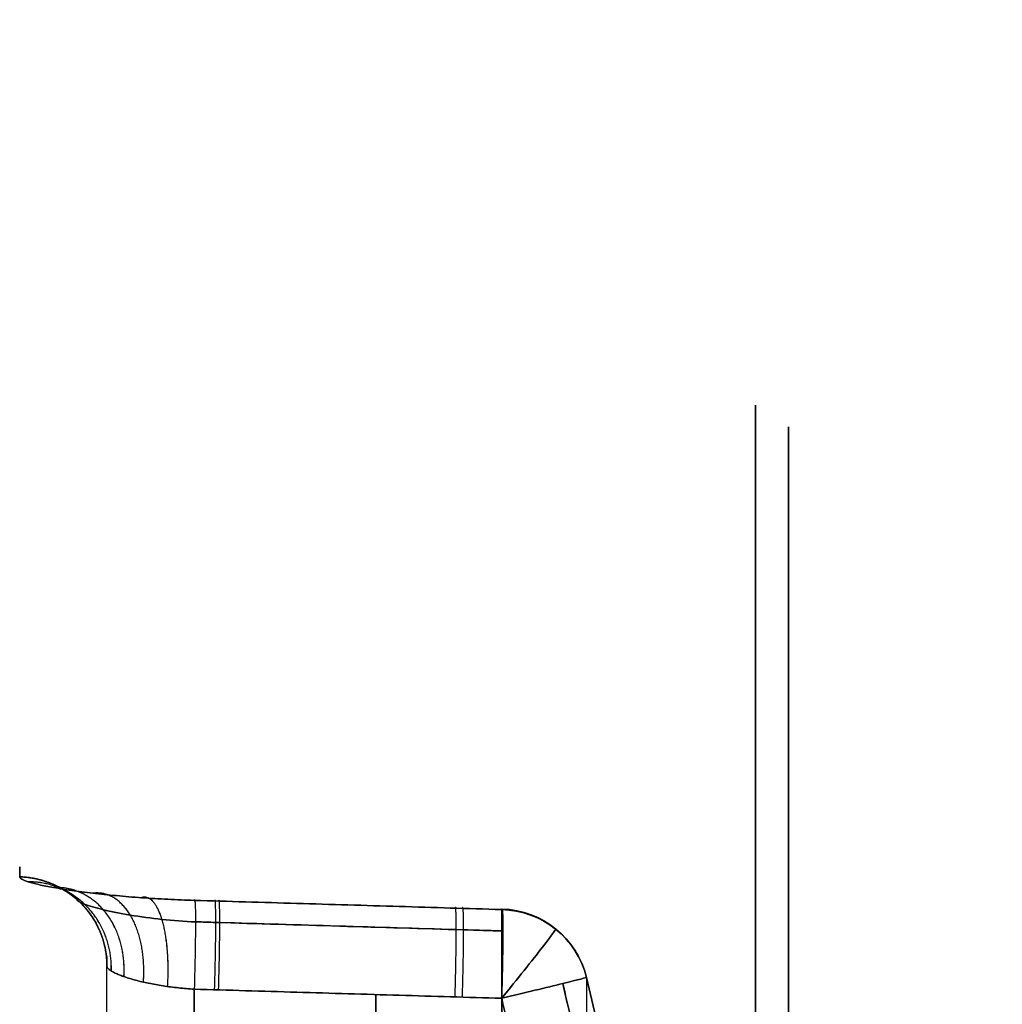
# Model space of a CAD drawing. Header units: centimetres. Extents: x -11 to 25.4, y -15 to 20.7.
# Tile 239 of 256: x 13.961 to 14.51, y 1.866 to 2.415. Entities that reach past the tile are written whole.
import ezdxf

# ---------------------------------------------------------------- set-up
doc = ezdxf.new("R2010")
doc.units = ezdxf.units.CM
doc.layers.add('Default', color=7, linetype='Continuous', true_color=0x000000)

msp = doc.modelspace()

# ---------------------------------------------------------------- linework, layer by layer
at = {"layer": 'Default'}
for p, q in [((14.159999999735, 1.871061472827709, -0.1960721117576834), (14.159999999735, 0.8353226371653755, -0.1960721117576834)), ((14.15999999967, 0.83532263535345, 0.1960721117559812), (14.15999999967, 1.871061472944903, 0.1960721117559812))]:
    msp.add_line(p, q, dxfattribs=at)
at = {"layer": 'Default', "extrusion": (1, 0, 0)}
for centre, radius, start, end in [((-3.92060922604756e-16, 1.256073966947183e-16, 14.3719318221), 2.199999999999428, 225.4753440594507, 45), ((-1.379715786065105e-12, 1.367679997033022e-11, 14.39028331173), 2.187951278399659, 225.4753440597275, 44.9999999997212), ((0, 0, 14.01), 1.892373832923, 355.6529789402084, 4.347021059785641)]:
    msp.add_arc(centre, radius, start, end, dxfattribs=at)
at = {"layer": 'Default', "extrusion": (-1, 0, 0)}
for centre, radius, start, end in [((8.460168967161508e-07, 6.431074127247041e-08, -13.96130886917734), 1.942357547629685, 175.652982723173, 184.3470210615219), ((1.476648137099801e-10, -1.450679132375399e-10, -14.23023032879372), 1.935314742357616, 135.00000000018, 172.4445511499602), ((6.42605080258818e-11, 5.936175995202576e-11, -14.23023033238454), 1.935314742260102, 187.5554488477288, 262.4445511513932)]:
    msp.add_arc(centre, radius, start, end, dxfattribs=at)
at = {"layer": 'Default', "extrusion": (-2.921592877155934e-11, -0.07579706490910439, -0.9971232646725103)}
msp.add_arc((13.95999999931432, -1.892373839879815, -2.678497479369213e-09), 0.0499999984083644, 271.4999999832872, 1.801625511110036e-06, dxfattribs=at)
at = {"layer": 'Default', "extrusion": (0.999213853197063, -0.0297833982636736, -0.02616533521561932)}
msp.add_arc((2.292071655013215, 0.1228730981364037, 13.99688325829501), 0.04999999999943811, 352.599967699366, 89.95530694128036, dxfattribs=at)
at = {"layer": 'Default', "extrusion": (-0.9992138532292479, 0.02978339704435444, -0.02616533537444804)}
msp.add_arc((-2.292071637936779, -0.1228731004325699, -13.99688326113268), 0.05000000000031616, 172.59996770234, 269.9553096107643, dxfattribs=at)
at = {"layer": 'Default', "extrusion": (0.9992114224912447, -0.02986491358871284, -0.0261652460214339)}
msp.add_arc((2.293220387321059, 0.1228669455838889, 14.16837065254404), 0.04999999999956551, 352.4445534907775, 89.95519240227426, dxfattribs=at)
at = {"layer": 'Default', "extrusion": (-0.9992114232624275, 0.02986488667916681, -0.02616524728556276)}
msp.add_arc((-2.293220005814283, -0.1228669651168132, -14.16837071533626), 0.04999999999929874, 172.4445535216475, 269.955192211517, dxfattribs=at)
at = {"layer": 'Default', "extrusion": (-7.145872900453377e-07, -0.1315127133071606, 0.9913144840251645)}
msp.add_arc((14.22891133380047, 1.885408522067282, -6.30689255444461e-05), 0.04999999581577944, 13.59065371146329, 88.50031044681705, dxfattribs=at)
at = {"layer": 'Default', "extrusion": (8.577481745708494e-10, -0.1314856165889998, -0.9913180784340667)}
msp.add_arc((14.22892150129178, -1.885331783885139, 1.206538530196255e-08), 0.04999999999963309, 271.4999986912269, 346.4094868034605, dxfattribs=at)
at = {"layer": 'Default', "extrusion": (-0.02617694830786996, 2.62984078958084e-15, -0.9996573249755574)}
msp.add_arc((-1.868963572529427, -14.23053469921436, -0.1246606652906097), 0.05, 181.705706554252, 256.5295266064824, dxfattribs=at)
at = {"layer": 'Default', "extrusion": (0.02617694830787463, 4.77048955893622e-16, -0.9996573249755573)}
msp.add_arc((1.868963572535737, 14.23053469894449, 0.1246606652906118), 0.05000000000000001, 1.705706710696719, 76.52953374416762, dxfattribs=at)
at = {"layer": 'Default', "extrusion": (0.7755554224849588, -0.6309527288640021, -0.02030863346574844)}
msp.add_arc((10.42941265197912, -0.04763789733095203, 9.861123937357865), 0.0500000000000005, 354.1112564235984, 89.05344074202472, dxfattribs=at)
at = {"layer": 'Default', "extrusion": (0.7755554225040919, -0.630952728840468, 0.02030863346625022)}
msp.add_arc((10.42941265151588, 0.04763789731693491, 9.861123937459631), 0.0499999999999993, 270.9465621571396, 5.888506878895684, dxfattribs=at)
at = {"layer": 'Default', "extrusion": (-0.9999999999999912, 1.32068628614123e-07, 7.668941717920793e-10)}
msp.add_arc((-1.850284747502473e-06, 1.074408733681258e-08, -14.00999974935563), 1.892373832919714, 175.6529789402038, 184.3470210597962, dxfattribs=at)
at = {"layer": 'Default', "extrusion": (-0.2328647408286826, 0.9724900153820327, 0.00609774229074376)}
msp.add_arc((-14.27296514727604, -0.238767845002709, -1.497377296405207), 0.05000000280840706, 91.45875310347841, 181.7705587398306, dxfattribs=at)
at = {"layer": 'Default', "extrusion": (-0.2328645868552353, 0.9724900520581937, -0.006097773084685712)}
msp.add_arc((-14.27296538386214, 0.2387678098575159, -1.497375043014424), 0.05000000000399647, 178.2306083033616, 268.5412450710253, dxfattribs=at)
at = {"layer": 'Default', "extrusion": (-0.9999999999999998, -2.162820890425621e-08, 2.868702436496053e-09)}
msp.add_arc((1.21467613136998e-07, 1.611035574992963e-08, -14.2775215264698), 1.897080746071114, 187.5554488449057, 262.4445872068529, dxfattribs=at)
at = {"layer": 'Default', "extrusion": (0.9999999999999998, 6.342680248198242e-10, 2.1324902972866e-08)}
msp.add_arc((1.438744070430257e-08, -1.173443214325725e-07, 14.27752152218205), 1.897080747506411, 7.555412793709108, 44.99999650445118, dxfattribs=at)
at = {"layer": 'Default', "extrusion": (-0.9999999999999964, -7.937144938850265e-08, 3.298516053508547e-08)}
msp.add_arc((6.241935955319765e-06, 4.130646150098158e-06, -14.50956411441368), 1.705848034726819, 135.0002076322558, 17.06149344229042, dxfattribs=at)
at = {"layer": 'Default'}
for points, degree in [([(13.96130884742, 1.936769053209, -0.1472249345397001), (13.96130923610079, 1.936569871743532, -0.1498443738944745), (13.96150679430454, 1.936155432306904, -0.1550888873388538), (13.96240120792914, 1.935481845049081, -0.1630012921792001), (13.96389832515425, 1.934763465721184, -0.1708715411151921), (13.96599877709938, 1.934006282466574, -0.1786395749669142), (13.9686995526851, 1.933218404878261, -0.1862344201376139), (13.97197941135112, 1.932408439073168, -0.1935959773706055), (13.97581085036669, 1.931585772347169, -0.2006663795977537), (13.98016207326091, 1.930760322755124, -0.2073908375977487), (13.98499748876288, 1.92994234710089, -0.2137180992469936), (13.99028077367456, 1.929139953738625, -0.219619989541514), (13.99597712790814, 1.928361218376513, -0.225068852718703), (14.00205320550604, 1.927614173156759, -0.2300372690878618), (14.00847758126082, 1.926906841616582, -0.2344970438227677), (14.01519921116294, 1.926247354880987, -0.2384223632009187), (14.02216502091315, 1.925643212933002, -0.2417911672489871), (14.02932096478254, 1.925101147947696, -0.2445851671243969), (14.03661277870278, 1.924626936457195, -0.2467905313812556), (14.0439773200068, 1.92422374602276, -0.248411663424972), (14.05136244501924, 1.92389355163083, -0.2494559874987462), (14.05625142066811, 1.923723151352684, -0.2497734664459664), (14.05869115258, 1.92365016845, -0.2498397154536)], 3), ([(13.96130884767, 1.936769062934, 0.1472249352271), (13.96282265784, 1.936729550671, 0.1472217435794), (13.96584667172, 1.936513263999, 0.147204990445), (13.9703344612, 1.935779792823, 0.1471489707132), (13.97473699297, 1.93464329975, 0.1470624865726), (13.9790179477, 1.933113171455, 0.1469462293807), (13.98314200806, 1.931202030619, 0.1468011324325), (13.98707515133, 1.928925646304, 0.1466283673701), (13.99078492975, 1.926302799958, 0.1464293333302), (13.99424073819, 1.923355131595, 0.1462056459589), (13.99741406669, 1.920106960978, 0.1459591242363), (14.00027873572, 1.916585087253, 0.1456917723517), (14.00281111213, 1.912818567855, 0.1454057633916), (14.00499030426, 1.908838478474, 0.1451034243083), (14.00679833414, 1.904677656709, 0.1447872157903), (14.00822028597, 1.900370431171, 0.1444597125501), (14.00924442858, 1.895952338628, 0.1441235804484), (14.00986231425, 1.891459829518, 0.143781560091), (14.00999999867, 1.888439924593, 0.1435514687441), (14.00999999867, 1.886929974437, 0.1434363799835)], 3), ([(14.05869115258, 1.923650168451, 0.2498397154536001), (14.05625152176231, 1.923723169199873, 0.2497734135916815), (14.05136253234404, 1.923893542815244, 0.2494559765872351), (14.04397749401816, 1.924223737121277, 0.2484117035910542), (14.0366127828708, 1.924626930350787, 0.246790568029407), (14.02932061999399, 1.925101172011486, 0.2445850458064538), (14.02216408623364, 1.925643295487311, 0.2417907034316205), (14.01519748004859, 1.926247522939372, 0.2384213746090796), (14.0084749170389, 1.926907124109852, 0.2344953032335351), (14.00204954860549, 1.927614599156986, 0.2300345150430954), (13.99597252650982, 1.928361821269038, 0.2250647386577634), (13.99027548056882, 1.929140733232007, 0.2196143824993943), (13.98499191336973, 1.929943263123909, 0.2137111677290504), (13.98015661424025, 1.930761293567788, 0.2073831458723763), (13.97580600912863, 1.931586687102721, 0.2006588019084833), (13.97197558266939, 1.932409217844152, 0.1935892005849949), (13.96869695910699, 1.933219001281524, 0.1862289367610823), (13.96599754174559, 1.934006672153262, 0.1786356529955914), (13.96389878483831, 1.93476368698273, 0.170869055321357), (13.96240296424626, 1.935481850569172, 0.1630000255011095), (13.96150885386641, 1.936155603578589, 0.155088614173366), (13.9613099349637, 1.936569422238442, 0.1498442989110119), (13.96130884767, 1.936769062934, 0.1472249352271)], 3), ([(14.00999999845, 1.886929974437, -0.1434363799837), (14.01000012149, 1.886702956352, -0.1449377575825), (14.01013519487, 1.886224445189, -0.1479489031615), (14.01075023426, 1.885437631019, -0.1524582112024), (14.01177778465, 1.884597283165, -0.1569124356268), (14.01321270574, 1.883717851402, -0.1612680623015), (14.01504374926, 1.882800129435, -0.1654812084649), (14.01725622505, 1.881861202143, -0.1695136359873), (14.01983125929, 1.880919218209, -0.1733283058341), (14.02274406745, 1.879981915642, -0.1768883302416), (14.02596525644, 1.879064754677, -0.1801602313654), (14.02946309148, 1.878187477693, -0.1831158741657), (14.03320406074, 1.87736438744, -0.1857316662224), (14.03715084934, 1.876600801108, -0.1879871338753), (14.04126783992, 1.875912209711, -0.1898680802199), (14.04551991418, 1.875311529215, -0.1913640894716), (14.04986858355, 1.874797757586, -0.192467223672), (14.05427394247, 1.874380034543, -0.193173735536), (14.05722077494, 1.874170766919, -0.1933806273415), (14.05869115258, 1.874083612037, -0.1934192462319)], 3), ([(14.01, 0.8536390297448, -0.1434364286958), (14.009999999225, 1.3702845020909, -0.14343640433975), (14.00999999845, 1.886929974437, -0.1434363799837)], 2), ([(14.05869115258, 1.874083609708, 0.1934192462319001), (14.0572204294, 1.874170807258, 0.1933806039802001), (14.05427307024, 1.874380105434, 0.1931736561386), (14.0498675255, 1.874797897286, 0.1924670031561), (14.04551899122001, 1.87531162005, 0.191363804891), (14.0412671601, 1.875912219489, 0.1898677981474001), (14.03715036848, 1.87660084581, 0.1879868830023), (14.03320363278, 1.877364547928, 0.185731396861), (14.02946261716, 1.878187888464, 0.1831155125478), (14.02596478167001, 1.87906509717, 0.1801597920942), (14.02274363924, 1.87998196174, 0.1768878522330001), (14.01983083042, 1.880918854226, 0.173327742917), (14.01725564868, 1.881860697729, 0.1695127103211), (14.01504323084, 1.88280033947, 0.1654801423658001), (14.01321248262, 1.883718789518, 0.1612673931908), (14.01177804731, 1.884598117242, 0.1569131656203), (14.01075074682, 1.885437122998, 0.1524607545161), (14.01013546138, 1.88622312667, 0.1479520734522), (14.01000010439, 1.886702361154, 0.1449391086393), (14.00999999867, 1.886929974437, 0.1434363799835)], 3), ([(14.01, 0.8536389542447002, 0.1434364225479), (14.009999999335, 1.37028446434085, 0.1434364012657), (14.00999999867, 1.886929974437, 0.1434363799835)], 2), ([(14.05869115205, 0.8333362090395, -0.1934192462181), (14.058691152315, 1.35370991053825, -0.193419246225), (14.05869115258, 1.874083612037, -0.1934192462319)], 2), ([(14.05869115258, 1.874083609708, 0.1934192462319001), (14.05869115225, 1.35370991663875, 0.1934192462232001), (14.05869115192, 0.8333362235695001, 0.1934192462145)], 2), ([(14.05869115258, 1.874083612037, -0.1934192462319), (14.07779016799, 1.873514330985, -0.1939193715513), (14.11596212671, 1.872376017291, -0.1949189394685), (14.17314185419, 1.870669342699, -0.1964162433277), (14.21120953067, 1.869532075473, -0.1974130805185), (14.23023033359, 1.868963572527, -0.1979111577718)], 3), ([(14.23023033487, 1.868963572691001, 0.1979111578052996), (14.21120952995, 1.869532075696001, 0.1974130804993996), (14.17314185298, 1.87066934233, 0.1964162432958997), (14.11596212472, 1.872376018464, 0.1949189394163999), (14.07779016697, 1.873514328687, 0.1939193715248), (14.05869115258, 1.874083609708, 0.1934192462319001)], 3), ([(14.23023033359, 1.868963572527, -0.1979111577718), (14.23409479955, 1.852824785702, -0.1980123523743), (14.24118865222, 1.820407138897, -0.1981981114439), (14.24993012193, 1.771328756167, -0.1984270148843), (14.25674938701, 1.721892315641, -0.1986055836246), (14.2600044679, 1.688761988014, -0.1986908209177), (14.26130884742, 1.672148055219, -0.1987249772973)], 3), ([(14.26130884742, 1.672148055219, 0.1987249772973), (14.26000443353, 1.688762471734, 0.1986908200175), (14.25674923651, 1.721893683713, 0.1986055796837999), (14.24992983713, 1.771330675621, 0.1984270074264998), (14.24118799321, 1.82041043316, 0.1981980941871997), (14.23409446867, 1.852826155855, 0.1980123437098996), (14.23023033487, 1.868963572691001, 0.1979111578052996)], 3)]:
    msp.add_open_spline(points, degree=degree, dxfattribs=at)
for points, weights in [([(14.01000001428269, 1.88692424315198, 0.1434740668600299), (14.01000163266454, 1.915157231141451, 0.1456207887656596), (13.99035481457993, 1.936007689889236, 0.1472061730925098), (13.96130887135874, 1.936766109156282, 0.1472638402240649)], [1.204621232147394, 0.9589700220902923, 0.9345001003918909, 1.13121146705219]), ([(14.01000001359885, 1.886924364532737, -0.1434732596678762), (14.01000159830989, 1.915157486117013, -0.145621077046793), (13.99035454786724, 1.936006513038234, -0.1472216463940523), (13.96130888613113, 1.936763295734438, -0.1473006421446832)], [1.204593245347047, 0.9589595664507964, 0.9345058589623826, 1.131232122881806]), ([(14.01241995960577, 1.884212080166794, 0.1588032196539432), (14.01327503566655, 1.913136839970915, 0.1614464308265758), (13.99439275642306, 1.934091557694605, 0.169659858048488), (13.96613763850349, 1.933984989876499, 0.1787747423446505)], [1.204614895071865, 0.9538611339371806, 0.9335797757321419, 1.14377082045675]), ([(14.01244953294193, 1.884195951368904, -0.1588944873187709), (14.0133093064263, 1.913124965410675, -0.1615392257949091), (13.99443754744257, 1.934079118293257, -0.1697923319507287), (13.96619649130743, 1.933966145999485, -0.1789617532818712)], [1.204593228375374, 0.9538236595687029, 0.9335799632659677, 1.143862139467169]), ([(14.01946785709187, 1.881062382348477, 0.1727134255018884), (14.021260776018, 1.91093068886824, 0.175193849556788), (14.00501580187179, 1.93201608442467, 0.1895932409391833), (13.980240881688, 1.930761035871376, 0.2073300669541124)], [1.204608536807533, 0.9472981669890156, 0.9326779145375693, 1.160747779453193]), ([(14.01950250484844, 1.881051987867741, -0.1727613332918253), (14.0212975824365, 1.910923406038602, -0.1752403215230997), (14.0050660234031, 1.932008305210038, -0.1896611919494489), (13.98031006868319, 1.930748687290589, -0.2074280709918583)], [1.204593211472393, 0.9472727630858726, 0.9326796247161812, 1.160813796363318]), ([(14.03032642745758, 1.878005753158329, 0.183679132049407), (14.0326149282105, 1.908910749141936, 0.1853657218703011), (14.0206746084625, 1.930122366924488, 0.204846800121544), (14.00196407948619, 1.927638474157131, 0.2298367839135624)], [1.204602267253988, 0.9405331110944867, 0.9320788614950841, 1.17923951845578]), ([(14.03034515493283, 1.878002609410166, -0.1836929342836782), (14.03263339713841, 1.908908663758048, -0.1853785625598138), (14.02070063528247, 1.93011979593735, -0.2048660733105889), (14.00200132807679, 1.927634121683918, -0.2298650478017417)], [1.204593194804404, 0.9405240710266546, 0.9320811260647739, 1.179264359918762]), ([(14.04383468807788, 1.875553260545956, -0.1907510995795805), (14.04582150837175, 1.907357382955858, -0.1914299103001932), (14.03947839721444, 1.928663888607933, -0.2143463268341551), (14.0289817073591, 1.92513944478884, -0.2443497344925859)], [1.20459317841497, 0.9349971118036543, 0.9318396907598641, 1.195120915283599]), ([(14.04385025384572, 1.875550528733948, 0.1907564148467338), (14.04583642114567, 1.907355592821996, 0.1914338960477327), (14.0394999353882, 1.928662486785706, 0.2143529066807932), (14.02901299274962, 1.925137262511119, 0.244360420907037)], [1.204596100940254, 0.9349921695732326, 0.9318386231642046, 1.19513546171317]), ([(14.07005939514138, 1.873744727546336, 0.1937169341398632), (14.07102300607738, 1.90608957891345, 0.1937421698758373), (14.07102348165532, 1.927458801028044, 0.2180524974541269), (14.07005939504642, 1.923310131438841, 0.250146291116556)], [1.205344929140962, 0.9320122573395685, 0.9315524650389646, 1.20396555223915]), ([(14.07228761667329, 1.873678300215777, -0.1937752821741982), (14.07325129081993, 1.906024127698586, -0.1938005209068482), (14.07325175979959, 1.927393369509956, -0.2181119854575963), (14.07228761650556, 1.923243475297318, -0.2502063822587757)], [1.20534490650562, 0.9320058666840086, 0.9315524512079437, 1.203984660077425]), ([(14.20422266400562, 1.869740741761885, -0.1972301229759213), (14.20519009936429, 1.902144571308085, -0.1972554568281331), (14.20519017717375, 1.923514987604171, -0.22163443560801), (14.20422266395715, 1.919292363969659, -0.2537645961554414)], [1.205344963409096, 0.931626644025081, 0.9315516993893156, 1.2051201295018]), ([(14.20831936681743, 1.869618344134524, 0.1973373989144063), (14.20928691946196, 1.902023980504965, 0.1973627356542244), (14.2092869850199, 1.923394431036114, 0.2217438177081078), (14.20831936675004, 1.919169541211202, 0.2538750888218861)], [1.20534496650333, 0.9316148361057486, 0.9315516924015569, 1.205155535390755])]:
    msp.add_rational_spline(points, weights, degree=3, dxfattribs=at)
for points, knots in [([(13.99301422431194, 1.924372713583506, 0.1462830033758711), (13.99301474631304, 1.924371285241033, 0.1462957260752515), (13.99331515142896, 1.923554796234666, 0.153566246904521), (13.99631493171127, 1.921656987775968, 0.1679646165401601), (14.0070952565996, 1.918414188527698, 0.1864513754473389), (14.02244852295, 1.91531113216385, 0.2002140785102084), (14.04038264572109, 1.912867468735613, 0.2084965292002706), (14.05310195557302, 1.911902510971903, 0.2103747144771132), (14.05936452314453, 1.911616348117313, 0.2104269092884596)], [-0.0003561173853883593, -0.0003561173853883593, -0.0003561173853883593, -0.0003561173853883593, 0, 0.2031546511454, 0.4069917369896, 0.6079879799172, 0.80567745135, 0.9999999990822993, 0.9999999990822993, 0.9999999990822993, 0.9999999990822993]), ([(14.05936452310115, 1.911616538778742, -0.2104271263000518), (14.05309526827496, 1.911902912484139, -0.2103749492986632), (14.04038497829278, 1.91286778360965, -0.2084959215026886), (14.02247506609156, 1.915307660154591, -0.2002260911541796), (14.0071497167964, 1.918402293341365, -0.1865090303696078), (13.99634177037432, 1.921644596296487, -0.1680460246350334), (13.9933179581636, 1.923550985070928, -0.1536120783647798), (13.99301626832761, 1.924369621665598, -0.1462997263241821), (13.99301556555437, 1.924371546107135, -0.1462825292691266)], [1.334322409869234e-09, 1.334322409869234e-09, 1.334322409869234e-09, 1.334322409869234e-09, 0.1945728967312, 0.391795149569, 0.5923693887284, 0.7957713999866, 1, 1.000481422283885, 1.000481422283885, 1.000481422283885, 1.000481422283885]), ([(14.05869115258, 1.92365016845, -0.2498397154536), (14.07775109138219, 1.923080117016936, -0.2503537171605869), (14.11587079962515, 1.921939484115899, -0.2513817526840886), (14.17305058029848, 1.9202269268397, -0.2529238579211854), (14.21117041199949, 1.919084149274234, -0.2539519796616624), (14.23023033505, 1.918512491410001, -0.2544660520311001)], [-1.716784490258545, -1.716784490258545, -1.716784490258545, -1.716784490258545, -1.144523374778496, -0.5722616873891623, 0, 0, 0, 0]), ([(14.23023033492, 1.918512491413, 0.2544660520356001), (14.21117037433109, 1.919084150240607, 0.2539519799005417), (14.17305049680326, 1.920226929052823, 0.2529238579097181), (14.11587064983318, 1.921939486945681, 0.2513817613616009), (14.07775110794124, 1.923080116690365, 0.2503537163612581), (14.05869115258, 1.923650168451, 0.2498397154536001)], [-1.716784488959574, -1.716784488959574, -1.716784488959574, -1.716784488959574, -1.144522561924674, -0.5722606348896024, 0, 0, 0, 0]), ([(14.23090676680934, 1.906541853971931, -0.2149709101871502), (14.22223738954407, 1.906800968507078, -0.2147438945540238), (14.16958892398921, 1.908374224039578, -0.2133652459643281), (14.1124081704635, 1.910080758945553, -0.2118679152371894), (14.06389675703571, 1.911526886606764, -0.2105975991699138), (14.05936452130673, 1.911661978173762, -0.2104789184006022)], [0.0343357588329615, 0.0343357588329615, 0.0343357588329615, 0.0343357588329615, 0.2946244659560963, 1.615048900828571, 1.751124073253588, 1.751124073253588, 1.751124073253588, 1.751124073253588]), ([(14.05936452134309, 1.911661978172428, 0.2104789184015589), (14.0631540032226, 1.911549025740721, 0.2105781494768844), (14.11303101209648, 1.910062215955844, 0.2118842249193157), (14.17021176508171, 1.908355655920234, 0.2133815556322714), (14.2236029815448, 1.90676015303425, 0.2147796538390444), (14.23090676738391, 1.90654185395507, 0.214970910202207)], [0.03433571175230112, 0.03433571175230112, 0.03433571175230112, 0.03433571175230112, 0.1481105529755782, 1.531835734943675, 1.751124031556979, 1.751124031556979, 1.751124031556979, 1.751124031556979]), ([(14.31, 1.6741325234, -0.2487043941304), (14.30865770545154, 1.691546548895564, -0.2487870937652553), (14.30528505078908, 1.72624555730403, -0.2493498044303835), (14.29817519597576, 1.778138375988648, -0.2493247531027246), (14.28902571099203, 1.829637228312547, -0.2494484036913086), (14.28157844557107, 1.863678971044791, -0.2494458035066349), (14.27752148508, 1.880610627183, -0.2494388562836)], [0, 0, 0, 0, 0.5229127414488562, 1.046187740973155, 1.569462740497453, 2.092737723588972, 2.092737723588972, 2.092737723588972, 2.092737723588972]), ([(14.27752151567, 1.880610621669, 0.2494378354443), (14.28157833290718, 1.863679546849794, 0.2494448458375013), (14.28902546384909, 1.829638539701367, 0.2494479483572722), (14.2981751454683, 1.778138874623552, 0.249324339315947), (14.30528511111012, 1.726245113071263, 0.2493496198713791), (14.30865772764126, 1.691546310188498, 0.2487870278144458), (14.31, 1.674132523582, 0.248704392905)], [0, 0, 0, 0, 0.5232748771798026, 1.046549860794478, 1.569824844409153, 2.092737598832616, 2.092737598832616, 2.092737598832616, 2.092737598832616]), ([(14.26430878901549, 1.877221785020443, -0.2135495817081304), (14.26575320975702, 1.871189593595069, -0.2135874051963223), (14.27010376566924, 1.852431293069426, -0.2137013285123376), (14.27670230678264, 1.820818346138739, -0.2138741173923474), (14.28357933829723, 1.782110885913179, -0.2140541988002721), (14.28942384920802, 1.742289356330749, -0.2142072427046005), (14.29359845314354, 1.706010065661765, -0.2143165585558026), (14.29564378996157, 1.682806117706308, -0.2143701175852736), (14.29636223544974, 1.673528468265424, -0.2143889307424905)], [0.02097549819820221, 0.02097549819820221, 0.02097549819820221, 0.02097549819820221, 0.2092984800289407, 0.6056065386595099, 1.001372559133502, 1.402804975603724, 1.827493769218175, 2.110033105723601, 2.110033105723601, 2.110033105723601, 2.110033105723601]), ([(14.29636223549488, 1.673528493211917, 0.2143889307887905), (14.29585410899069, 1.680090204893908, 0.2143756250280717), (14.29417859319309, 1.699799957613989, 0.214331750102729), (14.29064153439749, 1.732598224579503, 0.2142391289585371), (14.2852056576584, 1.771836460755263, 0.2140967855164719), (14.27854260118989, 1.811140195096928, 0.2139223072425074), (14.27147752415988, 1.846260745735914, 0.2137373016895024), (14.26644286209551, 1.868309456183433, 0.2136054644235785), (14.26430878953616, 1.877221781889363, 0.2135495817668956)], [0.02705308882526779, 0.02705308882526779, 0.02705308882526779, 0.02705308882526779, 0.2268842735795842, 0.6276439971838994, 1.028559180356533, 1.42949001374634, 1.837871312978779, 2.116108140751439, 2.116108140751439, 2.116108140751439, 2.116108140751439])]:
    msp.add_open_spline(points, degree=3, knots=knots, dxfattribs=at)

doc.saveas('drawing.dxf')
